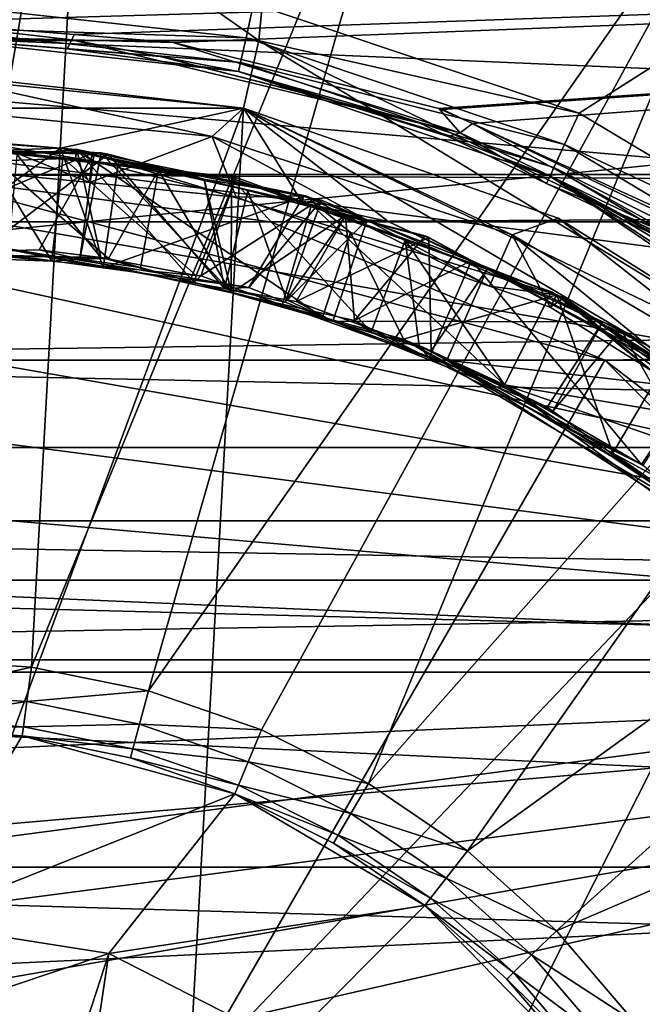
# Model space of a CAD drawing. Extents: x 0 to 200, y 18 to 95.
# Tile 54 of 256: x 45.28 to 49.77, y 51.24 to 58.35. Entities that reach past the tile are written whole.
import ezdxf

# ---------------------------------------------------------------- set-up
doc = ezdxf.new("R2010")
doc.units = 0

msp = doc.modelspace()

# ---------------------------------------------------------------- linework, layer by layer
for points in [[(41.637852, 61.951424, 27.5), (47.003357, 58.194954, 27.5), (41.996628, 58.194954, 27.5)], [(41.637852, 61.951424, 27.5), (47.362133, 61.951424, 27.5), (47.003357, 58.194954, 27.5)], [(47.003357, 58.194954, 27.5), (47.362133, 61.951424, 27.5), (51.514252, 56.022617, 27.5)], [(47.362133, 61.951424, 27.5), (52.669579, 59.807072, 27.5), (51.514252, 56.022617, 27.5)], [(45.78957, 61.36834, 1.499999), (43.210419, 61.36834, 1.499999), (44.499992, 53.727016, 1.499999)], [(45.78957, 61.36834, 1.499999), (44.499992, 53.727016, 1.499999), (45.361385, 53.669685, 1.499999)], [(48.326195, 60.901817, 1.499999), (45.78957, 61.36834, 1.499999), (45.361385, 53.669685, 1.499999)], [(48.326195, 60.901817, 1.499999), (45.361385, 53.669685, 1.499999), (46.207592, 53.498707, 1.499999)], [(50.736584, 59.984165, 1.499999), (48.326195, 60.901817, 1.499999), (46.207592, 53.498707, 1.499999)], [(50.736584, 59.984165, 1.499999), (46.207592, 53.498707, 1.499999), (47.02367, 53.217094, 1.499999)], [(50.736584, 59.984165, 1.499999), (47.02367, 53.217094, 1.499999), (47.795235, 52.829819, 1.499999)], [(52.941235, 58.64566, 1.499999), (50.736584, 59.984165, 1.499999), (47.795235, 52.829819, 1.499999)], [(52.669579, 59.807072, 63), (46.964558, 58.459824, 63), (49.314575, 57.670662, 63)], [(52.669579, 59.807072, 63), (49.314575, 57.670662, 63), (51.440887, 56.396202, 63)], [(66.499992, 55.257084, 282.468109), (66.499992, 58.968403, 278.624939), (29.499992, 55.257084, 282.468109)], [(66.499992, 58.968403, 278.624939), (29.499992, 58.968403, 278.624939), (29.499992, 55.257084, 282.468109)], [(29.499992, 58.968403, 263.375061), (66.499992, 58.968403, 263.375061), (44.520721, 58.33128, 262.473602)], [(44.520721, 58.33128, 262.473602), (66.499992, 58.968403, 263.375061), (45.671432, 58.238319, 262.354797)], [(45.671432, 58.238319, 262.354797), (66.499992, 58.968403, 263.375061), (46.385406, 58.180641, 262.281067)], [(46.385406, 58.180641, 262.281067), (66.499992, 58.968403, 263.375061), (48.302563, 57.703163, 261.713409)], [(48.302563, 57.703163, 261.713409), (66.499992, 58.968403, 263.375061), (48.328445, 57.69672, 261.70575)], [(48.328445, 57.69672, 261.70575), (66.499992, 58.968403, 263.375061), (48.545555, 57.597164, 261.60437)], [(48.545555, 57.597164, 261.60437), (66.499992, 58.968403, 263.375061), (50.481102, 56.70966, 260.700623)], [(34.117325, 57.774067), (35.066113, 58.630611), (57.841534, 53.63353)], [(35.066113, 58.630611), (57.238976, 54.76083), (57.841534, 53.63353)], [(35.066113, 58.630611), (56.541397, 55.831932), (57.238976, 54.76083)], [(35.066113, 58.630611), (55.753998, 56.838848), (56.541397, 55.831932)], [(35.066113, 58.630611), (54.88266, 57.774067), (55.753998, 56.838848)], [(35.066113, 58.630611), (53.933865, 58.630611), (54.88266, 57.774067)], [(52.941235, 58.64566, 1.499999), (47.795235, 52.829819, 1.499999), (48.508659, 52.343708, 1.499999)], [(54.867409, 56.930458, 1.499999), (52.941235, 58.64566, 1.499999), (48.508659, 52.343708, 1.499999)], [(46.964558, 58.459824, 63), (44.499992, 58.477013, 63.066986), (46.910973, 58.215633, 63.066986)], [(44.499992, 58.477013, 63.066986), (44.499992, 58.294003, 63.25), (46.910973, 58.215633, 63.066986)], [(46.964558, 58.459824, 63), (46.910973, 58.215633, 63.066986), (49.314575, 57.670662, 63)], [(43.168873, 58.227985, 262.341431), (44.520721, 58.33128, 262.473602), (45.654236, 58.200729, 262.270203)], [(44.520721, 58.33128, 262.473602), (45.671432, 58.238319, 262.354797), (45.654236, 58.200729, 262.270203)], [(46.910973, 58.215633, 63.066986), (44.499992, 58.294003, 63.25), (46.87175, 58.036873, 63.25)], [(44.499992, 58.294003, 63.25), (44.499992, 58.227013, 63.5), (46.87175, 58.036873, 63.25)], [(45.654236, 58.200729, 262.270203), (45.671432, 58.238319, 262.354797), (46.385406, 58.180641, 262.281067)], [(42.107895, 57.707493, 28), (41.996628, 58.194954, 27.5), (46.89209, 57.707489, 28)], [(41.996628, 58.194954, 27.5), (47.003357, 58.194954, 27.5), (46.89209, 57.707489, 28)], [(43.168873, 58.227985, 262.341431), (45.654236, 58.200729, 262.270203), (43.191284, 58.183342, 262.247437)], [(45.654236, 58.200729, 262.270203), (44.519722, 58.226997, 262.169159), (43.191284, 58.183342, 262.247437)], [(44.499992, 58.227013, 63.5), (45.619564, 58.135826, 262.046387), (46.857403, 57.971439, 63.5)], [(46.87175, 58.036873, 63.25), (44.499992, 58.227013, 63.5), (46.857403, 57.971439, 63.5)], [(44.499992, 58.227013, 63.5), (44.519722, 58.226997, 262.169159), (45.619564, 58.135826, 262.046387)], [(44.519722, 58.226997, 262.169159), (45.654236, 58.200729, 262.270203), (45.619564, 58.135826, 262.046387)], [(45.619564, 58.135826, 262.046387), (45.654236, 58.200729, 262.270203), (46.291767, 58.080109, 261.971344)], [(45.654236, 58.200729, 262.270203), (46.385406, 58.180641, 262.281067), (48.456757, 57.527687, 261.449524)], [(46.291767, 58.080109, 261.971344), (45.654236, 58.200729, 262.270203), (48.456757, 57.527687, 261.449524)], [(46.385406, 58.180641, 262.281067), (48.302563, 57.703163, 261.713409), (48.456757, 57.527687, 261.449524)], [(46.910973, 58.215633, 63.066986), (46.87175, 58.036873, 63.25), (49.209923, 57.443626, 63.066986)], [(46.89209, 57.707489, 28), (47.003357, 58.194954, 27.5), (51.202507, 55.631706, 28)], [(49.314575, 57.670662, 63), (46.910973, 58.215633, 63.066986), (49.209923, 57.443626, 63.066986)], [(47.003357, 58.194954, 27.5), (51.514252, 56.022617, 27.5), (51.202507, 55.631706, 28)], [(45.619564, 58.135826, 262.046387), (46.291767, 58.080109, 261.971344), (46.857403, 57.971439, 63.5)], [(48.161312, 57.5998, 261.374115), (46.291767, 58.080109, 261.971344), (48.456757, 57.527687, 261.449524)], [(46.857403, 57.971439, 63.5), (46.291767, 58.080109, 261.971344), (48.161312, 57.5998, 261.374115)], [(46.87175, 58.036873, 63.25), (46.857403, 57.971439, 63.5), (49.133301, 57.277428, 63.25)], [(49.209923, 57.443626, 63.066986), (46.87175, 58.036873, 63.25), (49.133301, 57.277428, 63.25)], [(44.499992, 57.977016, 29.5), (42.107895, 57.707493, 28), (46.89209, 57.707489, 29.5)], [(44.401035, 57.726551, 29.5), (44.499992, 57.977016, 29.5), (46.666801, 57.501011, 29.5)], [(44.499992, 57.977016, 29.5), (46.89209, 57.707489, 29.5), (46.666801, 57.501011, 29.5)], [(46.857403, 57.971439, 63.5), (48.36869, 57.501087, 261.269165), (49.105255, 57.216587, 63.5)], [(49.133301, 57.277428, 63.25), (46.857403, 57.971439, 63.5), (49.105255, 57.216587, 63.5)], [(46.857403, 57.971439, 63.5), (48.161312, 57.5998, 261.374115), (48.36869, 57.501087, 261.269165)], [(33.245979, 56.838848), (34.117325, 57.774067), (57.841534, 53.63353)], [(42.107895, 57.707493, 49), (46.89209, 57.707493, 49), (44.499992, 51.227013, 49)], [(45.571117, 57.418224, 34.500149), (42.107895, 57.707493, 34.5), (44.158592, 57.366932, 34.50005)], [(46.89209, 57.707493, 34.5), (42.107895, 57.707493, 34.5), (45.571117, 57.418224, 34.500149)], [(46.89209, 57.707489, 29.5), (42.107895, 57.707493, 28), (46.89209, 57.707489, 28)], [(46.89209, 57.707493, 34.5), (46.89209, 57.707493, 49), (42.107895, 57.707493, 34.5)], [(46.89209, 57.707493, 49), (42.107895, 57.707493, 49), (42.107895, 57.707493, 34.5)], [(44.401035, 57.726551, 29.5), (46.666801, 57.501011, 29.5), (45.780746, 57.169239, 29.904995)], [(44.450924, 57.301815, 29.925079), (44.401035, 57.726551, 29.5), (45.780746, 57.169239, 29.904995)], [(44.499992, 51.227013, 49), (46.89209, 57.707493, 49), (46.499996, 50.691116, 49)], [(46.89209, 57.707493, 34.5), (45.571117, 57.418224, 34.500149), (47.315987, 57.026417, 34.500038)], [(46.89209, 57.707493, 49), (51.202507, 55.631706, 49), (46.499996, 50.691116, 49)], [(46.666801, 57.501011, 29.5), (46.89209, 57.707489, 29.5), (48.830658, 56.792336, 29.5)], [(46.89209, 57.707493, 34.5), (49.823685, 55.985703, 34.5), (51.202507, 55.631706, 34.5)], [(51.202507, 55.631706, 49), (46.89209, 57.707493, 34.5), (51.202507, 55.631706, 34.5)], [(46.89209, 57.707493, 49), (46.89209, 57.707493, 34.5), (51.202507, 55.631706, 49)], [(46.89209, 57.707493, 34.5), (47.935635, 56.887272, 34.5), (49.823685, 55.985703, 34.5)], [(46.89209, 57.707493, 34.5), (47.315987, 57.026417, 34.500038), (47.935635, 56.887272, 34.5)], [(49.164249, 56.91243, 29.5), (46.89209, 57.707489, 28), (51.202507, 55.631706, 28)], [(46.89209, 57.707489, 29.5), (49.164249, 56.91243, 29.5), (48.830658, 56.792336, 29.5)], [(46.89209, 57.707489, 29.5), (46.89209, 57.707489, 28), (49.164249, 56.91243, 29.5)], [(48.302563, 57.703163, 261.713409), (48.545555, 57.597164, 261.60437), (48.456757, 57.527687, 261.449524)], [(48.302563, 57.703163, 261.713409), (48.328445, 57.69672, 261.70575), (48.545555, 57.597164, 261.60437)], [(49.314575, 57.670662, 63), (49.209923, 57.443626, 63.066986), (51.440887, 56.396202, 63)], [(48.161312, 57.5998, 261.374115), (48.456757, 57.527687, 261.449524), (48.36869, 57.501087, 261.269165)], [(48.456757, 57.527687, 261.449524), (48.545555, 57.597164, 261.60437), (50.056637, 56.760483, 260.641815)], [(50.176041, 56.821392, 260.79718), (48.545555, 57.597164, 261.60437), (50.481102, 56.70966, 260.700623)], [(48.545555, 57.597164, 261.60437), (50.176041, 56.821392, 260.79718), (50.056637, 56.760483, 260.641815)], [(48.36869, 57.501087, 261.269165), (48.456757, 57.527687, 261.449524), (49.079628, 57.16267, 260.909424)], [(49.079628, 57.16267, 260.909424), (48.456757, 57.527687, 261.449524), (50.056637, 56.760483, 260.641815)], [(45.679123, 57.34565, 30.003359), (44.993313, 57.457687, 30.021297), (44.450924, 57.301815, 29.925079)], [(45.689121, 57.407803, 30.197243), (44.993313, 57.457687, 30.021297), (45.679123, 57.34565, 30.003359)], [(44.993313, 57.457687, 30.021297), (45.689121, 57.407803, 30.197243), (45.258537, 57.369385, 30.207382)], [(45.780746, 57.169239, 29.904995), (46.666801, 57.501011, 29.5), (46.839012, 57.063736, 29.889009)], [(46.666801, 57.501011, 29.5), (48.830658, 56.792336, 29.5), (48.66737, 56.422173, 29.859991)], [(46.839012, 57.063736, 29.889009), (46.666801, 57.501011, 29.5), (48.66737, 56.422173, 29.859991)], [(49.105255, 57.216587, 63.5), (48.36869, 57.501087, 261.269165), (49.079628, 57.16267, 260.909424)], [(43.669418, 57.413479, 33.244492), (43.97142, 57.414383, 33.037899), (45.915127, 57.373623, 33.192059)], [(43.669418, 57.413479, 33.244492), (45.915127, 57.373623, 33.192059), (45.047836, 56.714733, 33.640041)], [(45.815052, 57.385899, 32.994854), (43.97142, 57.414383, 33.037899), (44.012634, 56.645576, 32.604301)], [(43.97142, 57.414383, 33.037899), (45.815052, 57.385899, 32.994854), (45.915127, 57.373623, 33.192059)], [(45.417488, 56.682606, 32.568893), (45.815052, 57.385899, 32.994854), (44.012634, 56.645576, 32.604301)], [(45.571117, 57.418224, 34.500149), (44.158592, 57.366932, 34.50005), (44.617252, 56.726654, 34.089588)], [(45.020969, 57.410355, 31.513304), (44.267967, 56.724182, 31.097818), (45.509102, 56.601604, 31.066399)], [(44.466896, 56.659592, 32.158817), (45.019909, 57.401058, 31.712675), (45.917286, 56.620697, 32.122261)], [(45.571117, 57.418224, 34.500149), (44.617252, 56.726654, 34.089588), (45.879276, 56.55434, 34.057507)], [(45.019909, 57.401058, 31.712675), (45.020969, 57.410355, 31.513304), (45.58839, 57.346954, 31.499977)], [(45.019909, 57.401058, 31.712675), (46.280117, 57.259872, 31.683027), (45.917286, 56.620697, 32.122261)], [(45.019909, 57.401058, 31.712675), (45.58839, 57.346954, 31.499977), (46.280117, 57.259872, 31.683027)], [(45.58839, 57.346954, 31.499977), (45.020969, 57.410355, 31.513304), (45.509102, 56.601604, 31.066399)], [(45.258537, 57.369385, 30.207382), (45.689121, 57.407803, 30.197243), (45.8629, 56.628746, 30.623644)], [(45.815052, 57.385899, 32.994854), (45.417488, 56.682606, 32.568893), (45.711918, 56.616825, 32.561295)], [(45.992149, 57.334171, 34.490234), (45.571117, 57.418224, 34.500149), (45.879276, 56.55434, 34.057507)], [(45.571117, 57.418224, 34.500149), (45.992149, 57.334171, 34.490234), (47.315987, 57.026417, 34.500038)], [(45.689121, 57.407803, 30.197243), (45.679123, 57.34565, 30.003359), (45.796974, 57.326397, 30.000277)], [(45.689121, 57.407803, 30.197243), (47.665848, 56.808865, 30.148882), (47.463017, 56.197281, 30.5819)], [(46.53582, 56.447292, 30.606089), (45.689121, 57.407803, 30.197243), (47.463017, 56.197281, 30.5819)], [(45.8629, 56.628746, 30.623644), (45.689121, 57.407803, 30.197243), (46.53582, 56.447292, 30.606089)], [(45.689121, 57.407803, 30.197243), (47.341301, 57.074123, 29.959885), (47.665848, 56.808865, 30.148882)], [(45.689121, 57.407803, 30.197243), (45.796974, 57.326397, 30.000277), (47.341301, 57.074123, 29.959885)], [(45.866356, 57.385109, 32.993656), (45.815052, 57.385899, 32.994854), (45.711918, 56.616825, 32.561295)], [(45.866356, 57.385109, 32.993656), (45.711918, 56.616825, 32.561295), (46.806305, 56.372311, 32.533043)], [(45.815052, 57.385899, 32.994854), (45.866356, 57.385109, 32.993656), (45.915127, 57.373623, 33.192059)], [(46.608494, 57.194725, 32.975769), (45.866356, 57.385109, 32.993656), (46.806305, 56.372311, 32.533043)], [(45.915127, 57.373623, 33.192059), (45.866356, 57.385109, 32.993656), (46.608002, 57.193581, 33.175297)], [(45.866356, 57.385109, 32.993656), (46.608494, 57.194725, 32.975769), (46.608002, 57.193581, 33.175297)], [(49.209923, 57.443626, 63.066986), (49.133301, 57.277428, 63.25), (51.289997, 56.196873, 63.066986)], [(51.440887, 56.396202, 63), (49.209923, 57.443626, 63.066986), (51.289997, 56.196873, 63.066986)], [(45.679123, 57.34565, 30.003359), (44.450924, 57.301815, 29.925079), (45.780746, 57.169239, 29.904995)], [(45.047836, 56.714733, 33.640041), (45.915127, 57.373623, 33.192059), (46.755165, 56.404484, 33.595932)], [(45.195072, 56.642754, 30.640472), (45.258537, 57.369385, 30.207382), (45.8629, 56.628746, 30.623644)], [(45.58839, 57.346954, 31.499977), (45.509102, 56.601604, 31.066399), (46.550423, 56.498764, 31.040037)], [(46.839832, 57.207115, 31.470581), (45.58839, 57.346954, 31.499977), (46.550423, 56.498764, 31.040037)], [(46.280117, 57.259872, 31.683027), (45.58839, 57.346954, 31.499977), (46.839832, 57.207115, 31.470581)], [(45.796974, 57.326397, 30.000277), (45.679123, 57.34565, 30.003359), (45.780746, 57.169239, 29.904995)], [(45.796974, 57.326397, 30.000277), (45.780746, 57.169239, 29.904995), (46.839012, 57.063736, 29.889009)], [(47.341301, 57.074123, 29.959885), (45.796974, 57.326397, 30.000277), (46.839012, 57.063736, 29.889009)], [(47.325268, 57.068035, 34.458839), (45.992149, 57.334171, 34.490234), (45.879276, 56.55434, 34.057507)], [(45.915127, 57.373623, 33.192059), (46.608002, 57.193581, 33.175297), (46.755165, 56.404484, 33.595932)], [(45.992149, 57.334171, 34.490234), (47.325268, 57.068035, 34.458839), (47.315987, 57.026417, 34.500038)], [(45.917286, 56.620697, 32.122261), (46.280117, 57.259872, 31.683027), (46.149849, 56.55566, 32.11618)], [(46.149849, 56.55566, 32.11618), (46.280117, 57.259872, 31.683027), (46.802757, 56.373055, 32.099098)], [(46.280117, 57.259872, 31.683027), (46.805443, 57.201015, 31.670668), (46.802757, 56.373055, 32.099098)], [(46.280117, 57.259872, 31.683027), (46.839832, 57.207115, 31.470581), (46.805443, 57.201015, 31.670668)], [(49.133301, 57.277428, 63.25), (49.105255, 57.216587, 63.5), (51.179543, 56.050953, 63.25)], [(51.289997, 56.196873, 63.066986), (49.133301, 57.277428, 63.25), (51.179543, 56.050953, 63.25)], [(110.863342, 56.886276, 275.501373), (44.499992, 57.227016, 272.913177), (41.911797, 56.886276, 275.501373)], [(44.499992, 57.227016, 2.686884), (49.499989, 55.887272, 2.686884), (44.499992, 47.227016, 2.686884)], [(44.499992, 57.227016, 2.686884), (47.088192, 56.886276, 270.324982), (49.499989, 55.887272, 2.686884)], [(44.499992, 57.227016, 272.913177), (108.275154, 57.227016, 272.913177), (47.088192, 56.886276, 270.324982)], [(44.499992, 57.227016, 2.686884), (44.499992, 57.227016, 272.913177), (47.088192, 56.886276, 270.324982)], [(108.275154, 57.227016, 272.913177), (44.499992, 57.227016, 272.913177), (110.863342, 56.886276, 275.501373)], [(46.839832, 57.207115, 31.470581), (46.550423, 56.498764, 31.040037), (46.585308, 56.495319, 31.039154)], [(47.384544, 57.008389, 31.4571), (46.839832, 57.207115, 31.470581), (46.585308, 56.495319, 31.039154)], [(46.608002, 57.193581, 33.175297), (46.608494, 57.194725, 32.975769), (46.924801, 57.111263, 33.167637)], [(46.608002, 57.193581, 33.175297), (46.924801, 57.111263, 33.167637), (46.755165, 56.404484, 33.595932)], [(47.629326, 56.932846, 32.951164), (46.608494, 57.194725, 32.975769), (46.806305, 56.372311, 32.533043)], [(46.924801, 57.111263, 33.167637), (46.608494, 57.194725, 32.975769), (47.628044, 56.928528, 33.150623)], [(46.608494, 57.194725, 32.975769), (47.629326, 56.932846, 32.951164), (47.628044, 56.928528, 33.150623)], [(46.802757, 56.373055, 32.099098), (46.805443, 57.201015, 31.670668), (47.813625, 56.090343, 32.072655)], [(46.805443, 57.201015, 31.670668), (46.839832, 57.207115, 31.470581), (47.384544, 57.008389, 31.4571)], [(46.805443, 57.201015, 31.670668), (48.059776, 56.754749, 31.639622), (47.813625, 56.090343, 32.072655)], [(46.805443, 57.201015, 31.670668), (47.384544, 57.008389, 31.4571), (48.059776, 56.754749, 31.639622)], [(108.275154, 57.227016, 272.913177), (105.686966, 56.886276, 270.324982), (47.088192, 56.886276, 270.324982)], [(49.105255, 57.216587, 63.5), (49.079628, 57.16267, 260.909424), (49.955444, 56.74577, 260.466248)], [(49.105255, 57.216587, 63.5), (51.361942, 55.749157, 259.597687), (52.084743, 55.193924, 259.130707)], [(51.139111, 55.997543, 63.5), (49.105255, 57.216587, 63.5), (52.084743, 55.193924, 259.130707)], [(49.105255, 57.216587, 63.5), (50.242355, 56.609196, 260.321075), (51.361942, 55.749157, 259.597687)], [(51.179543, 56.050953, 63.25), (49.105255, 57.216587, 63.5), (51.139111, 55.997543, 63.5)], [(49.105255, 57.216587, 63.5), (49.955444, 56.74577, 260.466248), (50.242355, 56.609196, 260.321075)], [(46.755165, 56.404484, 33.595932), (46.924801, 57.111263, 33.167637), (47.202854, 56.323132, 33.584366)], [(46.924801, 57.111263, 33.167637), (47.628044, 56.928528, 33.150623), (47.202854, 56.323132, 33.584366)], [(49.079628, 57.16267, 260.909424), (50.056637, 56.760483, 260.641815), (49.955444, 56.74577, 260.466248)], [(47.325268, 57.068035, 34.458839), (45.879276, 56.55434, 34.057507), (46.931416, 56.410686, 34.030762)], [(47.341301, 57.074123, 29.959885), (46.839012, 57.063736, 29.889009), (48.66737, 56.422173, 29.859991)], [(47.455952, 57.041946, 34.455765), (47.325268, 57.068035, 34.458839), (46.931416, 56.410686, 34.030762)], [(47.455952, 57.041946, 34.455765), (46.931416, 56.410686, 34.030762), (47.19363, 56.305599, 34.023647)], [(47.786011, 56.899319, 34.447369), (47.455952, 57.041946, 34.455765), (47.19363, 56.305599, 34.023647)], [(47.325268, 57.068035, 34.458839), (47.455952, 57.041946, 34.455765), (47.315987, 57.026417, 34.500038)], [(47.315987, 57.026417, 34.500038), (47.455952, 57.041946, 34.455765), (47.786011, 56.899319, 34.447369)], [(47.315987, 57.026417, 34.500038), (47.786011, 56.899319, 34.447369), (47.935635, 56.887272, 34.5)], [(47.341301, 57.074123, 29.959885), (49.15102, 56.358002, 29.915295), (49.154358, 56.357849, 30.112467)], [(47.665848, 56.808865, 30.148882), (47.341301, 57.074123, 29.959885), (49.154358, 56.357849, 30.112467)], [(47.341301, 57.074123, 29.959885), (48.66737, 56.422173, 29.859991), (49.15102, 56.358002, 29.915295)], [(47.384544, 57.008389, 31.4571), (46.585308, 56.495319, 31.039154), (47.171116, 56.285347, 31.023476)], [(47.384544, 57.008389, 31.4571), (47.171116, 56.285347, 31.023476), (48.77718, 55.709686, 30.980494)], [(49.113914, 56.377476, 31.414299), (47.384544, 57.008389, 31.4571), (48.77718, 55.709686, 30.980494)], [(48.059776, 56.754749, 31.639622), (47.384544, 57.008389, 31.4571), (49.113914, 56.377476, 31.414299)], [(113.275154, 55.887272, 277.913177), (110.863342, 56.886276, 275.501373), (39.5, 55.887272, 277.913177)], [(110.863342, 56.886276, 275.501373), (41.911797, 56.886276, 275.501373), (39.5, 55.887272, 277.913177)], [(47.629326, 56.932846, 32.951164), (46.806305, 56.372311, 32.533043), (47.694042, 56.173977, 32.510128)], [(47.088192, 56.886276, 270.324982), (49.499989, 55.887272, 267.913177), (49.499989, 55.887272, 2.686884)], [(47.088192, 56.886276, 270.324982), (105.686966, 56.886276, 270.324982), (49.499989, 55.887272, 267.913177)], [(47.786011, 56.899319, 34.447369), (47.19363, 56.305599, 34.023647), (47.53706, 56.167973, 34.014324)], [(47.202854, 56.323132, 33.584366), (47.628044, 56.928528, 33.150623), (47.273041, 56.310375, 33.582554)], [(47.628044, 56.928528, 33.150623), (48.229115, 56.772339, 33.136086), (47.273041, 56.310375, 33.582554)], [(47.786011, 56.899319, 34.447369), (47.53706, 56.167973, 34.014324), (49.486683, 56.164444, 34.404118)], [(47.628044, 56.928528, 33.150623), (47.629326, 56.932846, 32.951164), (48.229115, 56.772339, 33.136086)], [(48.203304, 56.785599, 32.937332), (47.629326, 56.932846, 32.951164), (47.694042, 56.173977, 32.510128)], [(47.629326, 56.932846, 32.951164), (48.203304, 56.785599, 32.937332), (48.229115, 56.772339, 33.136086)], [(47.935635, 56.887272, 34.5), (47.786011, 56.899319, 34.447369), (49.486683, 56.164444, 34.404118)], [(47.935635, 56.887272, 34.5), (49.486683, 56.164444, 34.404118), (49.823685, 55.985703, 34.5)], [(54.867409, 56.930458, 1.499999), (48.508659, 52.343708, 1.499999), (49.15139, 51.767342, 1.499999)], [(48.830658, 56.792336, 29.5), (49.164249, 56.91243, 29.5), (50.790874, 55.633842, 29.5)], [(56.451561, 54.895134, 1.499999), (54.867409, 56.930458, 1.499999), (49.15139, 51.767342, 1.499999)], [(51.202507, 55.631706, 29.5), (49.164249, 56.91243, 29.5), (51.202507, 55.631706, 28)], [(50.790874, 55.633842, 29.5), (49.164249, 56.91243, 29.5), (51.202507, 55.631706, 29.5)], [(105.686966, 56.886276, 270.324982), (103.275146, 55.887272, 267.913177), (49.499989, 55.887272, 267.913177)], [(32.458588, 55.831932), (33.245979, 56.838848), (57.841534, 53.63353)], [(47.463017, 56.197281, 30.5819), (47.665848, 56.808865, 30.148882), (48.048409, 56.039436, 30.566626)], [(47.665848, 56.808865, 30.148882), (49.154358, 56.357849, 30.112467), (48.048409, 56.039436, 30.566626)], [(47.273041, 56.310375, 33.582554), (48.229115, 56.772339, 33.136086), (48.24662, 55.953449, 33.557499)], [(48.537464, 56.607803, 32.928493), (48.203304, 56.785599, 32.937332), (47.694042, 56.173977, 32.510128)], [(47.813625, 56.090343, 32.072655), (48.059776, 56.754749, 31.639622), (48.161476, 55.993057, 32.063557)], [(48.059776, 56.754749, 31.639622), (49.114853, 56.379372, 31.613506), (48.77718, 55.709686, 32.04652)], [(48.161476, 55.993057, 32.063557), (48.059776, 56.754749, 31.639622), (48.77718, 55.709686, 32.04652)], [(49.114853, 56.379372, 31.613506), (48.059776, 56.754749, 31.639622), (49.113914, 56.377476, 31.414299)], [(48.229115, 56.772339, 33.136086), (48.203304, 56.785599, 32.937332), (48.651295, 56.543018, 33.124859)], [(48.203304, 56.785599, 32.937332), (48.537464, 56.607803, 32.928493), (48.651295, 56.543018, 33.124859)], [(48.229115, 56.772339, 33.136086), (48.651295, 56.543018, 33.124859), (48.24662, 55.953449, 33.557499)], [(48.66737, 56.422173, 29.859991), (48.830658, 56.792336, 29.5), (49.104855, 56.268658, 29.85305)], [(49.104855, 56.268658, 29.85305), (48.830658, 56.792336, 29.5), (50.659111, 55.294971, 29.825687)], [(48.830658, 56.792336, 29.5), (50.790874, 55.633842, 29.5), (50.659111, 55.294971, 29.825687)], [(44.267967, 56.724182, 31.097818), (43.53249, 56.67762, 30.682367), (45.509102, 56.601604, 31.066399)], [(43.53249, 56.67762, 30.682367), (45.195072, 56.642754, 30.640472), (45.509102, 56.601604, 31.066399)], [(44.466896, 56.659592, 32.158817), (45.417488, 56.682606, 32.568893), (44.012634, 56.645576, 32.604301)], [(45.417488, 56.682606, 32.568893), (44.466896, 56.659592, 32.158817), (45.917286, 56.620697, 32.122261)], [(44.617252, 56.726654, 34.089588), (45.047836, 56.714733, 33.640041), (45.879276, 56.55434, 34.057507)], [(46.931416, 56.410686, 34.030762), (45.047836, 56.714733, 33.640041), (46.755165, 56.404484, 33.595932)], [(45.879276, 56.55434, 34.057507), (45.047836, 56.714733, 33.640041), (46.931416, 56.410686, 34.030762)], [(45.417488, 56.682606, 32.568893), (45.917286, 56.620697, 32.122261), (45.711918, 56.616825, 32.561295)], [(45.195072, 56.642754, 30.640472), (45.8629, 56.628746, 30.623644), (45.509102, 56.601604, 31.066399)], [(45.509102, 56.601604, 31.066399), (45.8629, 56.628746, 30.623644), (46.550423, 56.498764, 31.040037)], [(45.711918, 56.616825, 32.561295), (45.917286, 56.620697, 32.122261), (46.149849, 56.55566, 32.11618)], [(45.711918, 56.616825, 32.561295), (46.149849, 56.55566, 32.11618), (46.806305, 56.372311, 32.533043)], [(46.550423, 56.498764, 31.040037), (45.8629, 56.628746, 30.623644), (46.53582, 56.447292, 30.606089)], [(48.537464, 56.607803, 32.928493), (47.694042, 56.173977, 32.510128), (48.233524, 55.902668, 32.494915)], [(48.537464, 56.607803, 32.928493), (48.233524, 55.902668, 32.494915), (49.764038, 55.13295, 32.451752)], [(50.170048, 55.739166, 32.885326), (48.537464, 56.607803, 32.928493), (49.764038, 55.13295, 32.451752)], [(48.651295, 56.543018, 33.124859), (48.537464, 56.607803, 32.928493), (50.255806, 55.671501, 33.082195)], [(48.537464, 56.607803, 32.928493), (50.170048, 55.739166, 32.885326), (50.255806, 55.671501, 33.082195)], [(46.149849, 56.55566, 32.11618), (46.802757, 56.373055, 32.099098), (46.806305, 56.372311, 32.533043)], [(48.24662, 55.953449, 33.557499), (48.651295, 56.543018, 33.124859), (48.360542, 55.886929, 33.554359)], [(48.360542, 55.886929, 33.554359), (48.651295, 56.543018, 33.124859), (50.255806, 55.671501, 33.082195)], [(46.585308, 56.495319, 31.039154), (46.550423, 56.498764, 31.040037), (46.53582, 56.447292, 30.606089)], [(46.585308, 56.495319, 31.039154), (46.53582, 56.447292, 30.606089), (47.171116, 56.285347, 31.023476)], [(47.171116, 56.285347, 31.023476), (46.53582, 56.447292, 30.606089), (47.463017, 56.197281, 30.5819)], [(46.931416, 56.410686, 34.030762), (46.755165, 56.404484, 33.595932), (47.19363, 56.305599, 34.023647)], [(46.755165, 56.404484, 33.595932), (47.202854, 56.323132, 33.584366), (47.19363, 56.305599, 34.023647)], [(49.15102, 56.358002, 29.915295), (48.66737, 56.422173, 29.859991), (49.104855, 56.268658, 29.85305)], [(47.694042, 56.173977, 32.510128), (46.802757, 56.373055, 32.099098), (47.813625, 56.090343, 32.072655)], [(46.806305, 56.372311, 32.533043), (46.802757, 56.373055, 32.099098), (47.694042, 56.173977, 32.510128)], [(47.19363, 56.305599, 34.023647), (47.202854, 56.323132, 33.584366), (47.53706, 56.167973, 34.014324)], [(47.202854, 56.323132, 33.584366), (47.273041, 56.310375, 33.582554), (47.53706, 56.167973, 34.014324)], [(48.048409, 56.039436, 30.566626), (49.154358, 56.357849, 30.112467), (49.55825, 55.215611, 30.523306)], [(48.77718, 55.709686, 32.04652), (49.114853, 56.379372, 31.613506), (51.135666, 54.895695, 31.55485)], [(49.113914, 56.377476, 31.414299), (48.77718, 55.709686, 30.980494), (50.693104, 55.387733, 31.376329)], [(49.154015, 56.356823, 29.91522), (49.15102, 56.358002, 29.915295), (49.104855, 56.268658, 29.85305)], [(49.206303, 56.336124, 29.913935), (49.154015, 56.356823, 29.91522), (49.104855, 56.268658, 29.85305)], [(49.206303, 56.336124, 29.913935), (49.104855, 56.268658, 29.85305), (50.659111, 55.294971, 29.825687)], [(49.114853, 56.379372, 31.613506), (49.113914, 56.377476, 31.414299), (50.693104, 55.387733, 31.376329)], [(49.114853, 56.379372, 31.613506), (50.693104, 55.387733, 31.376329), (51.135666, 54.895695, 31.55485)], [(49.154358, 56.357849, 30.112467), (49.15102, 56.358002, 29.915295), (49.154015, 56.356823, 29.91522)], [(49.154358, 56.357849, 30.112467), (49.154015, 56.356823, 29.91522), (49.206303, 56.336124, 29.913935)], [(49.154358, 56.357849, 30.112467), (49.886158, 55.770893, 30.090458), (49.55825, 55.215611, 30.523306)], [(49.154358, 56.357849, 30.112467), (49.206303, 56.336124, 29.913935), (49.886158, 55.770893, 30.090458)], [(50.685398, 55.327595, 29.875132), (49.206303, 56.336124, 29.913935), (50.659111, 55.294971, 29.825687)], [(49.886158, 55.770893, 30.090458), (49.206303, 56.336124, 29.913935), (50.685398, 55.327595, 29.875132)], [(47.171116, 56.285347, 31.023476), (47.463017, 56.197281, 30.5819), (48.77718, 55.709686, 30.980494)], [(47.53706, 56.167973, 34.014324), (47.273041, 56.310375, 33.582554), (48.24662, 55.953449, 33.557499)], [(47.463017, 56.197281, 30.5819), (48.048409, 56.039436, 30.566626), (48.77718, 55.709686, 30.980494)], [(47.694042, 56.173977, 32.510128), (47.813625, 56.090343, 32.072655), (48.233524, 55.902668, 32.494915)], [(47.53706, 56.167973, 34.014324), (48.24662, 55.953449, 33.557499), (49.085125, 55.547581, 33.972309)], [(49.486683, 56.164444, 34.404118), (47.53706, 56.167973, 34.014324), (49.085125, 55.547581, 33.972309)], [(49.486683, 56.164444, 34.404118), (49.085125, 55.547581, 33.972309), (49.124226, 55.519249, 33.971092)], [(49.61945, 56.107075, 34.400738), (49.486683, 56.164444, 34.404118), (49.124226, 55.519249, 33.971092)], [(49.61945, 56.107075, 34.400738), (49.124226, 55.519249, 33.971092), (50.514683, 54.511749, 33.927845)], [(49.486683, 56.164444, 34.404118), (49.61945, 56.107075, 34.400738), (49.823685, 55.985703, 34.5)], [(50.959946, 55.105583, 34.361683), (49.61945, 56.107075, 34.400738), (50.514683, 54.511749, 33.927845)], [(50.96603, 55.114563, 34.5), (49.61945, 56.107075, 34.400738), (50.959946, 55.105583, 34.361683)], [(49.823685, 55.985703, 34.5), (49.61945, 56.107075, 34.400738), (50.96603, 55.114563, 34.5)], [(47.813625, 56.090343, 32.072655), (48.161476, 55.993057, 32.063557), (48.233524, 55.902668, 32.494915)], [(48.048409, 56.039436, 30.566626), (49.55825, 55.215611, 30.523306), (50.298588, 54.698914, 30.939705)], [(48.77718, 55.709686, 30.980494), (48.048409, 56.039436, 30.566626), (50.298588, 54.698914, 30.939705)], [(48.161476, 55.993057, 32.063557), (48.77718, 55.709686, 32.04652), (49.764038, 55.13295, 32.451752)], [(48.233524, 55.902668, 32.494915), (48.161476, 55.993057, 32.063557), (49.764038, 55.13295, 32.451752)], [(115.346222, 54.298084, 279.984253), (39.5, 55.887272, 277.913177), (37.428932, 54.298084, 279.984253)], [(113.275154, 55.887272, 277.913177), (39.5, 55.887272, 277.913177), (115.346222, 54.298084, 279.984253)], [(49.499989, 55.887272, 2.686884), (53.160252, 52.227016, 2.686884), (44.499992, 47.227016, 2.686884)], [(48.24662, 55.953449, 33.557499), (48.360542, 55.886929, 33.554359), (49.085125, 55.547581, 33.972309)], [(49.124226, 55.519249, 33.971092), (48.360542, 55.886929, 33.554359), (50.514683, 54.511749, 33.927845)], [(48.360542, 55.886929, 33.554359), (49.822876, 55.033028, 33.514057), (50.514683, 54.511749, 33.927845)], [(48.360542, 55.886929, 33.554359), (50.255806, 55.671501, 33.082195), (49.822876, 55.033028, 33.514057)], [(49.085125, 55.547581, 33.972309), (48.360542, 55.886929, 33.554359), (49.124226, 55.519249, 33.971092)], [(49.499989, 55.887272, 2.686884), (51.571064, 54.298084, 265.842102), (53.160252, 52.227016, 2.686884)], [(49.499989, 55.887272, 267.913177), (103.275146, 55.887272, 267.913177), (51.571064, 54.298084, 265.842102)], [(49.499989, 55.887272, 2.686884), (49.499989, 55.887272, 267.913177), (51.571064, 54.298084, 265.842102)], [(31.761005, 54.76083), (32.458588, 55.831932), (57.841534, 53.63353)], [(49.55825, 55.215611, 30.523306), (49.886158, 55.770893, 30.090458), (49.990215, 54.979916, 30.510912)], [(48.77718, 55.709686, 32.04652), (50.709919, 54.415943, 31.987926), (50.866119, 54.188927, 32.415184)], [(49.777908, 55.125977, 32.451363), (48.77718, 55.709686, 32.04652), (50.866119, 54.188927, 32.415184)], [(48.77718, 55.709686, 32.04652), (51.135666, 54.895695, 31.55485), (50.709919, 54.415943, 31.987926)], [(50.693104, 55.387733, 31.376329), (48.77718, 55.709686, 30.980494), (50.298588, 54.698914, 30.939705)], [(49.764038, 55.13295, 32.451752), (48.77718, 55.709686, 32.04652), (49.777908, 55.125977, 32.451363)], [(50.170048, 55.739166, 32.885326), (49.764038, 55.13295, 32.451752), (49.777908, 55.125977, 32.451363)], [(46.499996, 50.691116, 49), (51.202507, 55.631706, 49), (47.964096, 49.227016, 49)], [(51.202507, 55.631706, 49), (54.185406, 51.891266, 49), (47.964096, 49.227016, 49)], [(66.499992, 50.376331, 284.641174), (66.499992, 55.257084, 282.468109), (29.499992, 50.376331, 284.641174)], [(66.499992, 55.257084, 282.468109), (29.499992, 55.257084, 282.468109), (29.499992, 50.376331, 284.641174)], [(49.55825, 55.215611, 30.523306), (49.990215, 54.979916, 30.510912), (50.298588, 54.698914, 30.939705)], [(56.451561, 54.895134, 1.499999), (49.15139, 51.767342, 1.499999), (49.712063, 51.110878, 1.499999)], [(56.451561, 54.895134, 1.499999), (49.712063, 51.110878, 1.499999), (50.180786, 50.385906, 1.499999)], [(31.761005, 54.76083), (57.841534, 53.63353), (31.158463, 53.63353)], [(91.499992, 53.722206, 267.25), (33.5, 54.727013, 271), (33.5, 53.722206, 267.25)], [(91.499992, 54.727013, 271), (33.5, 54.727013, 271), (91.499992, 53.722206, 267.25)], [(91.499992, 54.727013, 271), (91.499992, 53.722206, 274.75), (33.5, 53.722206, 274.75)], [(33.5, 54.727013, 271), (91.499992, 54.727013, 271), (33.5, 53.722206, 274.75)], [(116.93541, 52.227016, 281.573425), (37.428932, 54.298084, 279.984253), (35.839737, 52.227016, 281.573425)], [(115.346222, 54.298084, 279.984253), (37.428932, 54.298084, 279.984253), (116.93541, 52.227016, 281.573425)], [(91.499992, 50.977016, 264.504822), (33.5, 53.722206, 267.25), (33.5, 50.977016, 264.504822)], [(91.499992, 53.722206, 267.25), (33.5, 53.722206, 267.25), (91.499992, 50.977016, 264.504822)], [(91.499992, 53.722206, 274.75), (91.499992, 50.977016, 277.495178), (33.5, 50.977016, 277.495178)], [(33.5, 53.722206, 274.75), (91.499992, 53.722206, 274.75), (33.5, 50.977016, 277.495178)], [(45.361385, 53.669685, 1.499999), (44.499992, 53.727016, 1.499999), (44.499992, 53.477016, 1.566988)], [(29.777065, 48.735497), (57.841534, 53.63353), (29.699997, 47.227016)], [(57.841534, 53.63353), (58.344566, 52.458443), (29.699997, 47.227016)], [(29.962137, 50.000259), (57.841534, 53.63353), (29.777065, 48.735497)], [(30.255661, 51.244335), (57.841534, 53.63353), (29.962137, 50.000259)], [(30.655428, 52.458443), (57.841534, 53.63353), (30.255661, 51.244335)], [(31.158463, 53.63353), (57.841534, 53.63353), (30.655428, 52.458443)], [(45.361385, 53.669685, 1.499999), (44.499992, 53.477016, 1.566988), (45.328259, 53.42189, 1.566988)], [(46.207592, 53.498707, 1.499999), (45.361385, 53.669685, 1.499999), (45.328259, 53.42189, 1.566988)], [(45.328259, 53.42189, 1.566988), (44.499992, 53.477016, 1.566988), (44.499992, 53.294003, 1.75)], [(46.207592, 53.498707, 1.499999), (45.328259, 53.42189, 1.566988), (46.141907, 53.257488, 1.566988)], [(46.207592, 53.498707, 1.499999), (46.141907, 53.257488, 1.566988), (47.02367, 53.217094, 1.499999)], [(45.328259, 53.42189, 1.566988), (44.499992, 53.294003, 1.75), (45.304001, 53.24049, 1.75)], [(46.141907, 53.257488, 1.566988), (45.328259, 53.42189, 1.566988), (45.304001, 53.24049, 1.75)], [(45.304001, 53.24049, 1.75), (44.499992, 53.294003, 1.75), (44.499992, 53.227016, 2)], [(46.141907, 53.257488, 1.566988), (45.304001, 53.24049, 1.75), (46.093838, 53.080902, 1.75)], [(46.141907, 53.257488, 1.566988), (46.093838, 53.080902, 1.75), (46.926601, 52.986706, 1.566988)], [(47.02367, 53.217094, 1.499999), (46.141907, 53.257488, 1.566988), (46.926601, 52.986706, 1.566988)], [(45.295135, 53.174095, 14.5), (44.499992, 53.227016, 2), (43.704853, 53.174095, 14.5)], [(45.304001, 53.24049, 1.75), (44.499992, 53.227016, 2), (45.295135, 53.174095, 2)], [(44.499992, 53.227016, 2), (45.295135, 53.174095, 14.5), (45.295135, 53.174095, 2)], [(45.304001, 53.24049, 1.75), (45.295135, 53.174095, 2), (46.093838, 53.080902, 1.75)], [(47.02367, 53.217094, 1.499999), (46.926601, 52.986706, 1.566988), (47.795235, 52.829819, 1.499999)], [(45.295135, 53.174095, 14.5), (43.704853, 53.174095, 14.5), (44.499992, 51.827015, 14.5)], [(46.829536, 52.756317, 14.5), (45.295135, 53.174095, 14.5), (44.499992, 51.827015, 14.5)], [(46.076237, 53.01627, 2), (45.295135, 53.174095, 14.5), (46.829536, 52.756317, 14.5)], [(45.295135, 53.174095, 2), (45.295135, 53.174095, 14.5), (46.076237, 53.01627, 2)], [(46.093838, 53.080902, 1.75), (45.295135, 53.174095, 2), (46.076237, 53.01627, 2)], [(46.093838, 53.080902, 1.75), (46.076237, 53.01627, 2), (46.855553, 52.818054, 1.75)], [(46.926601, 52.986706, 1.566988), (46.093838, 53.080902, 1.75), (46.855553, 52.818054, 1.75)], [(46.076237, 53.01627, 2), (46.829536, 52.756317, 14.5), (46.829536, 52.756317, 2)], [(46.855553, 52.818054, 1.75), (46.076237, 53.01627, 2), (46.829536, 52.756317, 2)], [(46.926601, 52.986706, 1.566988), (46.855553, 52.818054, 1.75), (47.668488, 52.614326, 1.566988)], [(47.795235, 52.829819, 1.499999), (46.926601, 52.986706, 1.566988), (47.668488, 52.614326, 1.566988)], [(47.795235, 52.829819, 1.499999), (47.668488, 52.614326, 1.566988), (48.508659, 52.343708, 1.499999)], [(46.829536, 52.756317, 14.5), (44.499992, 51.827015, 14.5), (45.921474, 51.601875, 14.5)], [(48.20031, 51.950115, 14.5), (46.829536, 52.756317, 14.5), (45.921474, 51.601875, 14.5)], [(46.855553, 52.818054, 1.75), (46.829536, 52.756317, 2), (47.575714, 52.456573, 1.75)], [(47.541752, 52.398834, 2), (46.829536, 52.756317, 14.5), (48.20031, 51.950115, 14.5)], [(46.829536, 52.756317, 2), (46.829536, 52.756317, 14.5), (47.541752, 52.398834, 2)], [(47.575714, 52.456573, 1.75), (46.829536, 52.756317, 2), (47.541752, 52.398834, 2)], [(47.668488, 52.614326, 1.566988), (46.855553, 52.818054, 1.75), (47.575714, 52.456573, 1.75)], [(47.668488, 52.614326, 1.566988), (47.575714, 52.456573, 1.75), (48.354492, 52.146912, 1.566988)], [(48.508659, 52.343708, 1.499999), (47.668488, 52.614326, 1.566988), (48.354492, 52.146912, 1.566988)], [(58.344566, 52.458443), (58.744335, 51.244335), (29.699997, 47.227016)], [(47.575714, 52.456573, 1.75), (47.541752, 52.398834, 2), (48.241615, 52.002846, 1.75)], [(48.354492, 52.146912, 1.566988), (47.575714, 52.456573, 1.75), (48.241615, 52.002846, 1.75)], [(47.541752, 52.398834, 2), (48.20031, 51.950115, 14.5), (48.20031, 51.950115, 2)], [(48.241615, 52.002846, 1.75), (47.541752, 52.398834, 2), (48.20031, 51.950115, 2)], [(48.508659, 52.343708, 1.499999), (48.354492, 52.146912, 1.566988), (49.15139, 51.767342, 1.499999)], [(117.93441, 49.815205, 282.572418), (35.839737, 52.227016, 281.573425), (34.840733, 49.815205, 282.572418)], [(116.93541, 52.227016, 281.573425), (35.839737, 52.227016, 281.573425), (117.93441, 49.815205, 282.572418)], [(53.160252, 52.227016, 2.686884), (54.499992, 47.227016, 2.686884), (44.499992, 47.227016, 2.686884)], [(48.354492, 52.146912, 1.566988), (48.241615, 52.002846, 1.75), (48.972488, 51.592712, 1.566988)], [(49.15139, 51.767342, 1.499999), (48.354492, 52.146912, 1.566988), (48.972488, 51.592712, 1.566988)], [(48.241615, 52.002846, 1.75), (48.20031, 51.950115, 2), (48.841522, 51.464874, 1.75)], [(48.972488, 51.592712, 1.566988), (48.241615, 52.002846, 1.75), (48.841522, 51.464874, 1.75)], [(48.20031, 51.950115, 14.5), (45.921474, 51.601875, 14.5), (47.203808, 50.948494, 14.5)], [(48.20031, 51.950115, 14.5), (47.203808, 50.948494, 14.5), (49.311131, 50.812119, 14.5)], [(48.793583, 51.418083, 2), (48.20031, 51.950115, 14.5), (49.311131, 50.812119, 14.5)], [(48.20031, 51.950115, 2), (48.20031, 51.950115, 14.5), (48.793583, 51.418083, 2)], [(48.841522, 51.464874, 1.75), (48.20031, 51.950115, 2), (48.793583, 51.418083, 2)], [(47.964096, 49.227016, 49), (54.185406, 51.891266, 49), (48.499985, 47.227016, 49)], [(54.185406, 51.891266, 49), (55.249996, 47.227016, 49), (48.499985, 47.227016, 49)], [(45.921474, 51.601875, 14.5), (44.499992, 51.827015, 14.5), (44.499992, 51.127014, 13.799999)], [(49.15139, 51.767342, 1.499999), (48.972488, 51.592712, 1.566988), (49.712063, 51.110878, 1.499999)], [(45.921474, 51.601875, 14.5), (44.499992, 51.127014, 13.799999), (45.705154, 50.936138, 13.799999)], [(45.921474, 51.601875, 14.5), (45.705154, 50.936138, 13.799999), (45.813232, 50.881069, 13.799999)], [(47.203808, 50.948494, 14.5), (45.921474, 51.601875, 14.5), (45.813232, 50.881069, 13.799999)], [(48.972488, 51.592712, 1.566988), (48.841522, 51.464874, 1.75), (49.511597, 50.961498, 1.566988)], [(49.712063, 51.110878, 1.499999), (48.972488, 51.592712, 1.566988), (49.511597, 50.961498, 1.566988)], [(48.841522, 51.464874, 1.75), (48.793583, 51.418083, 2), (49.364849, 50.852146, 1.75)], [(48.793583, 51.418083, 2), (49.311131, 50.812119, 14.5), (49.311131, 50.812119, 2)], [(49.364849, 50.852146, 1.75), (48.793583, 51.418083, 2), (49.311131, 50.812119, 2)], [(49.511597, 50.961498, 1.566988), (48.841522, 51.464874, 1.75), (49.364849, 50.852146, 1.75)], [(58.744335, 51.244335), (59.037842, 50.000259), (29.699997, 47.227016)]]:
    msp.add_3dface(points)

doc.saveas('drawing.dxf')
